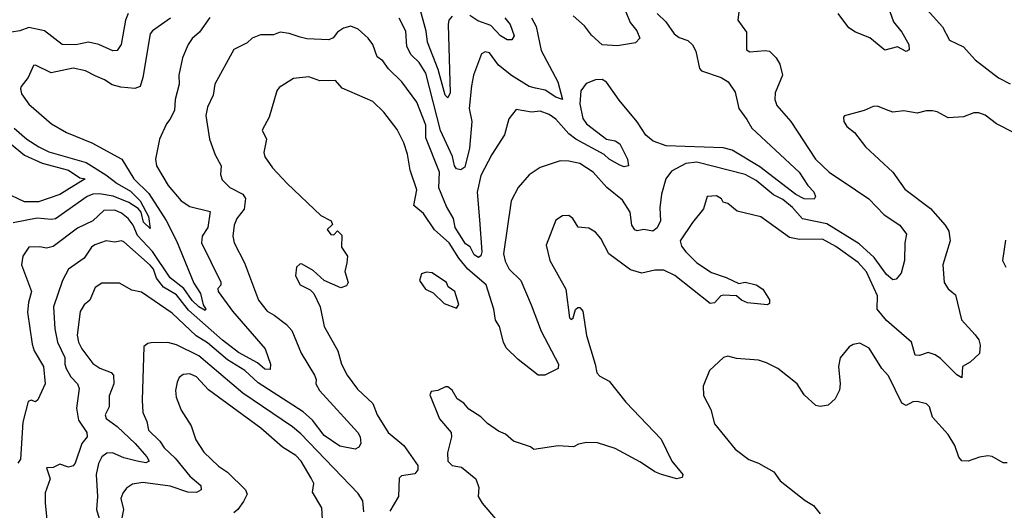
# Model space of a CAD drawing. Extents: x 1246230 to 1426786, y 660032 to 763141.
# Tile 232 of 256: x 1301673 to 1306140, y 737902 to 740127. Entities that reach past the tile are written whole.
import ezdxf

# ---------------------------------------------------------------- set-up
doc = ezdxf.new("R2010")
doc.units = 0

msp = doc.modelspace()

# ---------------------------------------------------------------- linework, layer by layer
at = {"layer": '0CON10XD'}
for points in [[(1306402.9, 740292.9), (1306055, 740428.2), (1305995, 740462.8), (1305837.2, 740577.2), (1305795, 740600.8), (1305745, 740616.7), (1305677, 740623), (1305625, 740614.2), (1305608.8, 740605), (1305597.5, 740585), (1305587.8, 740525), (1305591.8, 740495), (1305612.7, 740442.7), (1305657.1, 740367.1), (1305697.4, 740307.4), (1305734.5, 740235), (1305860, 740095), (1305890.8, 740035), (1305955, 740004), (1306007.8, 739945), (1306113.6, 739863.6), (1306166.6, 739836.6)], [(1303635, 740143.5), (1303620.4, 740125), (1303616.5, 740105), (1303626.6, 739795), (1303615, 739772.9), (1303603.8, 739785), (1303571.7, 739901.7), (1303523.2, 740025), (1303517, 740075), (1303486.5, 740185)], [(1305612.5, 740185), (1305637, 740117), (1305675, 740070), (1305707.5, 740015), (1305708.8, 739991.2), (1305695, 739983.3), (1305655, 740004), (1305598.6, 739988.6), (1305530, 740045), (1305465, 740070.9), (1305435, 740090), (1305385.8, 740155.8)], [(1302165.3, 740154.7), (1302153.3, 740125), (1302133.8, 740015), (1302115, 739988.1), (1302095, 739986.2), (1302032.2, 740015), (1301985, 740025.9), (1301927, 740013), (1301865, 740014.1), (1301785, 740076.6), (1301715, 740092.3), (1301673.8, 740076.2), (1301635, 740070)], [(1302356.4, 740133.6), (1302275, 740076.2), (1302265, 740063.3), (1302231.5, 739865), (1302218.9, 739825), (1302195, 739815.9), (1302131.8, 739821.8), (1302092.4, 739832.4), (1302057.8, 739855), (1302015, 739872.6), (1301970.8, 739895), (1301915, 739906.8), (1301815, 739886.9), (1301745, 739920.5), (1301735, 739919.4), (1301710.8, 739865), (1301679.7, 739825), (1301676, 739814), (1301681, 739791), (1301714.8, 739744.8), (1301816.7, 739655), (1301885, 739615.7), (1301999.5, 739569.5), (1302135.6, 739495), (1302190.6, 739405), (1302258.4, 739338.4), (1302337.2, 739217.2), (1302384.8, 739125), (1302462.8, 738932.8)], [(1302535, 740137.8), (1302488.6, 740071.4), (1302455, 740042.1), (1302437.6, 740015), (1302410.8, 739955), (1302394.2, 739875.8), (1302396.9, 739835), (1302378.4, 739765), (1302375.2, 739715), (1302354.8, 739675.2), (1302339.1, 739655), (1302307.5, 739585), (1302288.8, 739495), (1302293.8, 739465), (1302347.1, 739375), (1302405.2, 739305.2), (1302445, 739280.6), (1302537.1, 739257.1), (1302526.8, 739185), (1302501, 739145), (1302497.2, 739115), (1302585, 738936.7), (1302585, 738922.5), (1302572.1, 738907.9), (1302573.9, 738895), (1302638.8, 738805), (1302787.1, 738635), (1302811.1, 738565), (1302809.3, 738540.7), (1302785, 738542.2), (1302751.5, 738571.5), (1302665, 738618.5), (1302593.1, 738673.1), (1302439.5, 738809.5), (1302385, 738880), (1302325, 738914), (1302294, 738955), (1302279.4, 738995), (1302265, 739014.3), (1302145, 739120), (1302135, 739124.2), (1302105, 739118.2), (1302065, 739124.6), (1302013.2, 739106.8), (1301998.8, 739095), (1301965.5, 739045), (1301894, 738996), (1301867.8, 738945), (1301827, 738825), (1301832.6, 738725), (1301844.5, 738665), (1301877.1, 738595), (1301877.2, 738565), (1301884.1, 738545), (1301905, 738507.7), (1301934.6, 738475), (1301942.7, 738455), (1301930.9, 738365), (1301939.7, 738310.3)], [(1304937.3, 740175), (1304931.1, 740125), (1304971.1, 740071.1), (1304970.7, 739990.7), (1304985, 739981.9), (1305055, 739988.1), (1305074.4, 739984.4), (1305104.4, 739955), (1305122.2, 739925), (1305134.5, 739875), (1305100.9, 739795), (1305099.6, 739765), (1305108.1, 739738.1), (1305171.9, 739665), (1305282.9, 739495), (1305346.2, 739435), (1305465.6, 739355), (1305524.8, 739314.8), (1305595, 739241.5), (1305665.7, 739195), (1305697.1, 739155), (1305689.5, 739115), (1305687.8, 739035), (1305672.6, 738977.4), (1305649.3, 738950.7), (1305635, 738946.9), (1305605, 738971.8), (1305549.4, 739049.4), (1305481.1, 739111.1), (1305335, 739201.2), (1305225, 739224.7), (1305179.9, 739275), (1305135, 739312.4), (1305092.4, 739332.4), (1305015, 739397.6), (1304965, 739424.7), (1304745, 739480.7), (1304695, 739475.4), (1304629.8, 739440.2), (1304604, 739406), (1304584.2, 739335.7), (1304576.5, 739273.5), (1304579.6, 739215), (1304565, 739182.9), (1304545, 739168), (1304505, 739176), (1304475, 739170), (1304464.1, 739174.1), (1304450.8, 739195), (1304442.7, 739255), (1304408, 739308), (1304336.2, 739366.2), (1304275.4, 739435), (1304215, 739474.7), (1304165, 739486.2), (1304125, 739487.8), (1304033.8, 739456.2), (1303985, 739422.9), (1303933.9, 739366.1), (1303903.3, 739305), (1303868.3, 739065), (1303875, 739031.4), (1303893.6, 738995), (1303946.5, 738945), (1303993.7, 738833.7), (1304039.1, 738715), (1304117.7, 738565), (1304116.7, 738545), (1304055.7, 738514.3), (1304025, 738515.7), (1303935, 738585.8), (1303879.5, 738639.5), (1303867.3, 738665), (1303849.6, 738735), (1303831.5, 738765), (1303824.2, 738815), (1303788.9, 738925), (1303706.4, 738996.4), (1303665.9, 739045), (1303621.5, 739115), (1303554.9, 739174.9), (1303505, 739248.2), (1303461.8, 739285), (1303474.2, 739355), (1303444.3, 739444.3), (1303431.9, 739518.1), (1303415, 739568.8), (1303385, 739629.2), (1303325, 739708.6), (1303275, 739755.6), (1303136.4, 739816.4), (1303105, 739851.1), (1303035, 739850.7), (1302985, 739868.5), (1302915, 739860), (1302850.5, 739819.5), (1302839.2, 739805), (1302804.3, 739685), (1302773.3, 739626.7), (1302792.2, 739585), (1302780, 739525), (1302785.5, 739505), (1302819.4, 739455), (1302886.9, 739385), (1303039.5, 739239.5), (1303086.2, 739215), (1303091.7, 739198.3), (1303067.5, 739175), (1303085, 739152.5), (1303098.3, 739151.7), (1303115, 739170), (1303135, 739150), (1303133.3, 739095), (1303160, 739055), (1303157.5, 739025), (1303148.8, 738985), (1303163.3, 738935), (1303155, 738920), (1303129.3, 738910.7), (1303053.8, 738945), (1303005, 738990), (1302955, 739018.8), (1302945, 739020), (1302928.8, 739005), (1302924, 738965), (1302945, 738924), (1302991.4, 738901.4), (1303007.5, 738885), (1303035.5, 738825), (1303054.3, 738735), (1303116.7, 738625), (1303133.5, 738565), (1303157.9, 738515), (1303205, 738452.2), (1303275, 738385.8), (1303295.4, 738335), (1303345, 738254.5), (1303416.3, 738196.3), (1303478.6, 738105), (1303480, 738085), (1303465, 738066.7), (1303405, 738058.8), (1303395, 738047.5), (1303391.8, 737965), (1303351.5, 737898.5)], [(1303994.7, 740135), (1304016.6, 740096.6), (1304038.1, 739988.1), (1304115.2, 739845), (1304135.7, 739765), (1304105, 739776.3), (1304056.9, 739806.9), (1304013, 739817), (1303985, 739823.6), (1303903.7, 739873.7), (1303845, 739921.3), (1303805, 739976.9), (1303785, 739981.4), (1303767.4, 739972.6), (1303732.1, 739875), (1303722.1, 739827.9), (1303711.7, 739725), (1303723.7, 739665), (1303713.3, 739545), (1303691.9, 739458.1), (1303675, 739446.6), (1303655, 739451.2), (1303644.9, 739464.9), (1303636.3, 739506.3), (1303581.4, 739625), (1303515.5, 739885), (1303485, 739933.2), (1303448.7, 739968.6), (1303429.2, 740005), (1303424.1, 740075), (1303394.4, 740134.4)], [(1303874.4, 740135), (1303898.5, 740105), (1303915.7, 740054.3), (1303905, 740036.5), (1303885, 740036.2), (1303855, 740053.6), (1303810.6, 740100.6), (1303751.9, 740121.9), (1303715.6, 740145.6)], [(1304422.3, 740162.3), (1304443, 740115), (1304472.5, 740077.5), (1304486.9, 740043.1), (1304467.5, 740022.5), (1304385, 740008.7), (1304315, 740013.8), (1304266.7, 740056.7), (1304235, 740100.2), (1304184.2, 740144.2)], [(1304564.7, 740155), (1304605, 740117.5), (1304642.7, 740062.7), (1304665, 740045.9), (1304705, 740033.1), (1304725, 740012.7), (1304740.5, 739985), (1304756.6, 739906.6), (1304765.7, 739895), (1304855.8, 739865), (1304887.5, 739845), (1304918.6, 739798.6), (1304936.2, 739725), (1304972.1, 739675), (1304994, 739635), (1305209.7, 739435), (1305248.5, 739375), (1305276.5, 739346.5), (1305283.4, 739325), (1305276.7, 739313.3), (1305232, 739315), (1305195, 739334.8), (1305030.2, 739460.2), (1304905.3, 739535.3), (1304865, 739546.1), (1304605.9, 739555.9), (1304547, 739577), (1304513.2, 739603.2), (1304475, 739664.7), (1304392.1, 739762.1), (1304335, 739844.2), (1304315, 739856.3), (1304285.2, 739855.2)], [(1304285.2, 739855.2), (1304242.4, 739837.6), (1304218.4, 739805), (1304213.6, 739745), (1304228.5, 739678.5), (1304245, 739655.5), (1304335, 739585.8), (1304375, 739577.8), (1304395, 739564.2), (1304430.8, 739495), (1304435.5, 739464.5), (1304415, 739460.4), (1304395, 739467.7), (1304347.8, 739495), (1304325, 739516), (1304196.5, 739585), (1304165, 739609.8), (1304105, 739676.1), (1304075, 739697.7), (1304035, 739712.5), (1303995, 739708.2), (1303925, 739720), (1303892.6, 739677.4), (1303871.9, 739605), (1303815, 739515.7), (1303765, 739420.8), (1303748.3, 739345), (1303759, 739219), (1303769.1, 739075), (1303765, 739056.2), (1303755, 739048.6), (1303735, 739061.4), (1303716.3, 739096.3), (1303695, 739111.4), (1303648.6, 739185), (1303640.4, 739225), (1303609.4, 739279.4), (1303574.8, 739364.8), (1303577.9, 739435), (1303515, 739590.8), (1303515, 739648.8), (1303475, 739752.5), (1303406.1, 739846.1), (1303345.7, 739905), (1303320.7, 739940.7), (1303295, 739958.6), (1303275.7, 740015), (1303254, 740044), (1303208.6, 740085), (1303175, 740098.6), (1303141.7, 740088.3), (1303115, 740070), (1303095.4, 740044.6), (1303075, 740035.5), (1302975, 740040.4), (1302945, 740047.3), (1302895, 740064.6), (1302855, 740070.5), (1302825, 740058.9), (1302765, 740058.9), (1302727.2, 740042.8), (1302705, 740023.1), (1302645, 739992.2), (1302558.6, 739835), (1302551.2, 739785), (1302525, 739730), (1302517.7, 739692.3), (1302534.6, 739585), (1302559.1, 739515), (1302587.5, 739465), (1302584.2, 739425), (1302591.4, 739401.4), (1302626.4, 739366.4), (1302686, 739336), (1302696.7, 739316.7), (1302691.9, 739268.1), (1302658, 739225), (1302646.1, 739195), (1302639.4, 739145), (1302645.8, 739115), (1302692.3, 739025), (1302756.2, 738855), (1302795, 738805.5), (1302827.8, 738787.8), (1302884.1, 738744.1), (1302907.5, 738717.5), (1302950.7, 738615), (1303011.1, 738515), (1303018, 738495), (1303016.2, 738475), (1303032.9, 738445), (1303207.5, 738255), (1303217.1, 738235), (1303220.9, 738205), (1303212.1, 738187.9), (1303195, 738180), (1303125, 738192.8), (1303055, 738241.5), (1303000.8, 738310.8), (1302958.9, 738348.9), (1302755, 738480.6), (1302695, 738536.5), (1302615, 738585.2), (1302525, 738662.2), (1302473.9, 738693.9), (1302365, 738796.1), (1302225, 738890.7), (1302181.2, 738901.2), (1302125, 738931.8), (1302045, 738931.9), (1302015, 738912), (1301990.6, 738855), (1301965, 738834.3), (1301946.9, 738803.1), (1301934.3, 738695.7), (1301939, 738665), (1301954.5, 738634.5), (1302005, 738567.9), (1302036.9, 738546.9), (1302087.3, 738527.3), (1302098, 738515), (1302099.4, 738475), (1302078.4, 738421.6), (1302078.6, 738371.4), (1302060, 738335), (1302065, 738318.8), (1302115, 738281.8), (1302196.4, 738205), (1302249.2, 738145), (1302260, 738125), (1302245, 738117.5), (1302205.3, 738124.7), (1302145, 738140.4), (1302093.4, 738163.4), (1302068.5, 738161.5), (1302045.9, 738144.1), (1302030, 738115), (1302019.4, 738065), (1302025.3, 737965), (1302020.9, 737905), (1302051.3, 737805)], [(1306185, 739614.2), (1306105, 739655.5), (1306053.1, 739695), (1306025, 739705.3), (1306001.2, 739705), (1305955, 739686.1), (1305885, 739681.8), (1305835, 739709.5), (1305815, 739714.3), (1305785, 739714.2), (1305745, 739703.3), (1305683.6, 739713.6), (1305635, 739707.3), (1305605, 739718.8), (1305565, 739735.4), (1305545, 739733.9), (1305505, 739715.6), (1305415, 739691.2), (1305410, 739685), (1305412.2, 739665), (1305425, 739643.1), (1305461.1, 739615), (1305510, 739550), (1305635, 739435.8), (1305688.9, 739358.9), (1305805, 739271.2), (1305872.1, 739195), (1305888, 739168), (1305894.7, 739125), (1305860.9, 739015), (1305866.7, 738935), (1305885, 738907.1), (1305919.2, 738879.2), (1305945.5, 738765.5), (1306008.3, 738698.3), (1306024.2, 738675), (1306030.3, 738650.3), (1306026.9, 738613.1), (1305985, 738573.8), (1305950, 738555), (1305946.7, 738503.3), (1305925, 738516), (1305850.6, 738590.6), (1305826.5, 738606.5), (1305795, 738617.5), (1305755, 738603.8), (1305735, 738605.8), (1305719.2, 738665), (1305605, 738762.5), (1305563.1, 738815), (1305565.3, 738875), (1305515, 738983.2), (1305476.5, 739026.5), (1305375, 739098.7), (1305315, 739131.6), (1305210.4, 739130.4), (1305165, 739139.1), (1305035, 739232.9), (1304928.2, 739258.2), (1304885, 739293.3), (1304865, 739300), (1304857.5, 739315), (1304835, 739328.6), (1304792.5, 739325), (1304775, 739270), (1304725, 739206.7), (1304669.4, 739125), (1304675, 739100.4), (1304694.8, 739075), (1304745, 739025.2), (1304810.9, 738980.9), (1304878.5, 738958.5), (1304935, 738931.2), (1304965, 738937.1), (1305015, 738924.2), (1305043.8, 738905), (1305075, 738856.7), (1305075, 738840), (1305065, 738833.3), (1304975, 738842.9), (1304947.5, 738855), (1304924.4, 738874.4), (1304865, 738877.5), (1304854, 738875), (1304825, 738843.3), (1304805, 738840.6), (1304645, 738967.3), (1304595, 738991.5), (1304555, 738991.1), (1304495, 738977.5), (1304443.4, 738993.4), (1304345.6, 739065), (1304308.9, 739135), (1304285, 739164.3), (1304255, 739181.4), (1304206, 739186), (1304182, 739225), (1304165, 739239.2), (1304135, 739238.1), (1304105, 739218.1), (1304061.3, 739105), (1304077.8, 739035), (1304150.6, 738905), (1304168, 738775), (1304175, 738768), (1304183.8, 738775), (1304195, 738812.5), (1304205, 738821.2), (1304215, 738821.2), (1304228.6, 738805), (1304244.5, 738694.5), (1304284.4, 738565), (1304291.1, 738525), (1304305, 738510), (1304347.1, 738487.1), (1304422.6, 738392.6), (1304582.9, 738225), (1304632.2, 738125), (1304681.2, 738065), (1304679.2, 738050.8), (1304655, 738044.2), (1304584.7, 738064.7), (1304555, 738076.7), (1304489.8, 738119.8), (1304375, 738182.5), (1304295, 738207.8), (1304245, 738209.2), (1304208.3, 738201.7), (1304185, 738190), (1304116, 738194), (1304005, 738177.5), (1303990.3, 738190.3), (1303913.8, 738215), (1303877.2, 738247.2), (1303845, 738260.9), (1303796, 738295), (1303765.5, 738325.5), (1303711.1, 738361.1), (1303688.6, 738388.6), (1303657.9, 738407.9), (1303635, 738446.7), (1303615, 738462.5), (1303605, 738462.5), (1303570, 738445), (1303539.3, 738440.7), (1303533.3, 738425), (1303577.5, 738317.5), (1303630, 738255), (1303632.5, 738235), (1303613.4, 738163.4), (1303615.6, 738125), (1303634.6, 738104.6), (1303677.5, 738097.5), (1303742.5, 738045), (1303755.9, 738005.9), (1303753.3, 737965), (1303771.5, 737935), (1303864.7, 737824.7)], [(1301647.3, 739635), (1301704.9, 739584.9), (1301759.9, 739549.9), (1301805, 739528.3), (1301975, 739480), (1302063.6, 739423.6), (1302114.7, 739384.7), (1302175, 739349.6), (1302220.2, 739305), (1302256.8, 739235), (1302265, 739180), (1302235, 739209.6), (1302224, 739254), (1302210.8, 739270.8), (1302167.6, 739297.6), (1302097, 739327), (1302035, 739337.6), (1302005, 739335.4), (1301979.7, 739325), (1301835, 739224.8), (1301815, 739220.4), (1301752.7, 739227.3), (1301643.8, 739206.2)], [(1301600.3, 739590.3), (1301695, 739513.1), (1301775, 739476), (1301894.5, 739445), (1301945, 739410), (1301970, 739405), (1301855, 739333.8), (1301758.7, 739301.3), (1301695, 739301.3), (1301605, 739342.8)], [(1302462.8, 738932.8), (1302493.7, 738885), (1302504.7, 738834.7), (1302517.7, 738815), (1302515, 738808), (1302485, 738824.8), (1302455, 738853.5), (1302417.7, 738907.7), (1302356.2, 738956.2), (1302275, 739075.2), (1302207.8, 739147.8), (1302188.3, 739195), (1302165, 739225.2), (1302135, 739249.2), (1302105, 739263), (1302055, 739261.8), (1302004.5, 739215), (1301935, 739181.3), (1301825, 739097.8), (1301795, 739091.2), (1301765, 739097.7), (1301715, 739096.2), (1301687.3, 739055), (1301681.2, 739015), (1301725.8, 738895), (1301712.6, 738845), (1301709, 738801), (1301728.9, 738655), (1301738.2, 738625), (1301780.7, 738555), (1301789, 738475), (1301755, 738403.3), (1301745, 738393.8), (1301725, 738402), (1301712, 738395), (1301687.8, 738302.2), (1301675.8, 738134.2), (1301665, 738116)], [(1306145, 739127.5), (1306132.5, 739035), (1306147.3, 739005)], [(1303655, 738818.8), (1303665.8, 738835), (1303647.5, 738895), (1303617.5, 738915), (1303610, 738935), (1303545, 738978.8), (1303518.3, 738981.7), (1303496.1, 738973.9), (1303486.2, 738945), (1303514, 738905), (1303548.3, 738888.3), (1303599.5, 738839.5), (1303655, 738818.8)], [(1303234.5, 737895), (1303229.2, 737945), (1303208.9, 737978.9), (1302948.8, 738248.8), (1302910.9, 738280.9), (1302685, 738433.3), (1302485, 738602.1), (1302385, 738653.2), (1302345, 738663.5), (1302268.8, 738661.2), (1302255, 738659.2), (1302236, 738645), (1302228.8, 738401.2), (1302231.5, 738345), (1302250, 738305), (1302257.9, 738265), (1302308.2, 738215), (1302328.2, 738185), (1302378.2, 738138.2), (1302445, 738057.5), (1302494.6, 738015), (1302496.9, 737995), (1302475, 737983.1), (1302435.6, 737984.4), (1302355, 738011.3), (1302232.2, 738027.8), (1302185, 738020), (1302157.4, 738002.6), (1302140.1, 737979.9), (1302131.2, 737955), (1302144, 737905), (1302131.2, 737845)], [(1306153, 738117), (1306135, 738117.8), (1306085, 738145.5), (1306065, 738148.5), (1306027.4, 738142.6), (1305975.5, 738124.5), (1305947.1, 738127.1), (1305933.7, 738143.7), (1305915, 738196), (1305885.3, 738245.3), (1305814.2, 738325), (1305800.7, 738370.7), (1305787.1, 738385), (1305744.1, 738395.9), (1305725, 738394.5), (1305695, 738378), (1305675, 738388.1), (1305615, 738511.8), (1305584.6, 738545), (1305527, 738637), (1305485, 738660), (1305455, 738654.2), (1305436.6, 738643.4), (1305395.8, 738594.2), (1305388.6, 738555), (1305395.8, 738475), (1305392.5, 738447.5), (1305372.5, 738407.5), (1305341.7, 738378.3), (1305305, 738372.9), (1305285, 738378), (1305232.5, 738425), (1305200.8, 738475), (1305112, 738545), (1305060.8, 738570.8), (1305025, 738583.3), (1304925, 738590), (1304885, 738600.8), (1304865.4, 738594.6), (1304803.2, 738536.8), (1304774.3, 738465), (1304775, 738422.5), (1304809.1, 738359.1), (1304825, 738293.8), (1304919.3, 738179.3), (1304981.7, 738131.7), (1305025, 738115.8), (1305095, 738076), (1305123.8, 738035), (1305236.6, 737946.6), (1305275, 737923.8), (1305305, 737886.7)], [(1303050.6, 737780.6), (1303043.5, 737913.5), (1303002, 737985), (1303006.9, 738023.1), (1302995, 738048.1), (1302949.3, 738125), (1302925, 738150.4), (1302865, 738188), (1302766.2, 738275), (1302529, 738449), (1302475, 738506.9), (1302445, 738520.9), (1302415, 738518.1), (1302397.1, 738505), (1302386.9, 738483.1), (1302380.4, 738445), (1302383.1, 738415), (1302405, 738355.8), (1302450.9, 738285), (1302472.3, 738222.3), (1302508, 738165), (1302575, 738102.5), (1302615.8, 738075), (1302697.5, 737995), (1302704.2, 737975), (1302688.3, 737941.7), (1302662.5, 737905), (1302645, 737890.6)], [(1301939.7, 738310.3), (1301978.2, 738255), (1301978.9, 738235), (1301955.3, 738205), (1301925, 738115.8), (1301915, 738103.1), (1301895, 738098.2), (1301855, 738112), (1301825, 738096.2), (1301793.8, 738095), (1301811.9, 738045), (1301789, 737981), (1301788.1, 737935), (1301800.8, 737815)]]:
    msp.add_lwpolyline(points, dxfattribs=at)

doc.saveas('drawing.dxf')
